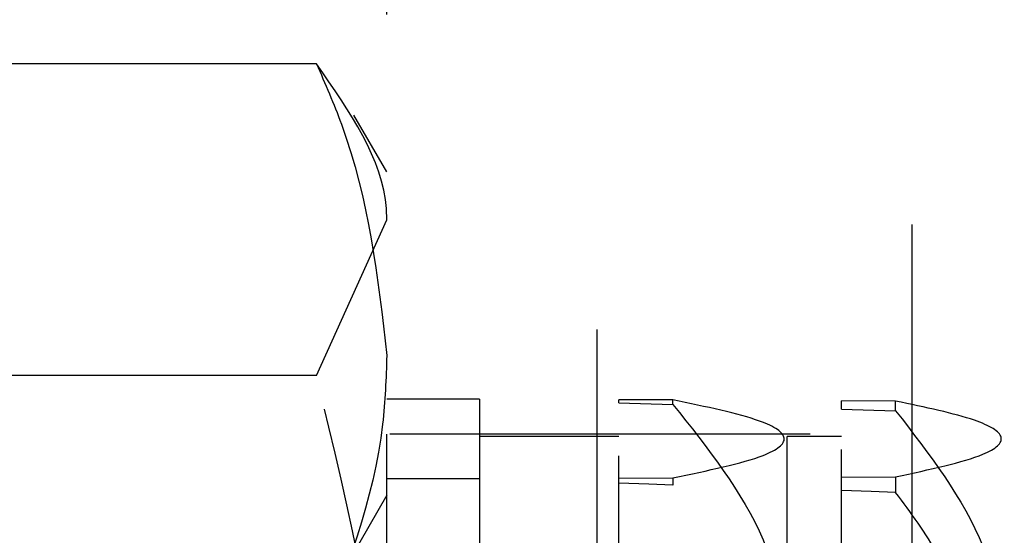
# Model space of a CAD drawing. Header units: inches. Extents: x 220 to 877, y 4 to 174.
# Tile 17 of 256: x 224.087 to 224.322, y 35.531 to 35.653. Entities that reach past the tile are written whole.
import ezdxf

# ---------------------------------------------------------------- set-up
doc = ezdxf.new("R2010")
doc.units = ezdxf.units.IN
doc.header["$LTSCALE"] = 0.5
doc.header["$MEASUREMENT"] = 0
doc.linetypes.add('HIDDEN', pattern=[0.225, 0.15, -0.075])
doc.layers.add('SID-M-H', color=4, linetype='HIDDEN')

msp = doc.modelspace()

# ---------------------------------------------------------------- linework, layer by layer
at = {"layer": 'SID-M-H'}
for p, q in [((224.22457, 42.17957), (224.22457, 35.17957)), ((224.17457, 35.05457), (224.17457, 35.80457)), ((224.29957, 35.80457), (224.29957, 35.05457)), ((224.15782, 35.64283), (224.06631, 35.64283)), ((224.17457, 35.61707), (224.16676, 35.63058)), ((224.15782, 35.56854), (224.17457, 35.60568)), ((224.15782, 35.56854), (224.06631, 35.56854)), ((224.19665, 35.56297), (224.17457, 35.56297)), ((224.19665, 35.56297), (224.19665, 35.44853)), ((224.24268, 35.56275), (224.22978, 35.56281)), ((224.22978, 35.56204), (224.22978, 35.56281)), ((224.24268, 35.56168), (224.24268, 35.56275)), ((224.29568, 35.5625), (224.28278, 35.56256)), ((224.28278, 35.56054), (224.28278, 35.56256)), ((224.29568, 35.56017), (224.29568, 35.5625)), ((224.22978, 35.44946), (224.22978, 35.56204)), ((224.22978, 35.56204), (224.24268, 35.56168)), ((224.28278, 35.45096), (224.28278, 35.56054)), ((224.28278, 35.56054), (224.29568, 35.56017)), ((224.47533, 35.55457), (224.17457, 35.55457)), ((224.22978, 35.55407), (224.19665, 35.55407)), ((224.26987, 35.30507), (224.26987, 35.55407)), ((224.28278, 35.55407), (224.26987, 35.55407)), ((224.19665, 35.544), (224.17457, 35.544)), ((224.22978, 35.54415), (224.24268, 35.54421)), ((224.24268, 35.54421), (224.24268, 35.5425)), ((224.28278, 35.5444), (224.29568, 35.54446)), ((224.29568, 35.54446), (224.29568, 35.54074)), ((224.23696, 35.54269), (224.22978, 35.54292)), ((224.24268, 35.5425), (224.23696, 35.54269)), ((224.17457, 35.54007), (224.16562, 35.52457)), ((224.28987, 35.54094), (224.28278, 35.54117)), ((224.29568, 35.54074), (224.28987, 35.54094))]:
    msp.add_line(p, q, dxfattribs=at)
for points, knots in [([(224.15782, 35.64283), (224.1599, 35.63805), (224.16978, 35.61543), (224.17246, 35.5919), (224.17457, 35.57334)], [0, 0, 0, 0, 0.211001, 1, 1, 1, 1]), ([(224.17457, 35.60568), (224.17455, 35.60656), (224.17431, 35.61911), (224.16577, 35.6314), (224.15782, 35.64283)], [0, 0, 0, 0, 0.070198, 1, 1, 1, 1]), ([(224.17457, 35.57334), (224.17438, 35.56789), (224.17359, 35.54438), (224.16467, 35.52146), (224.15782, 35.50385)], [0, 0, 0, 0, 0.231849, 1, 1, 1, 1]), ([(224.17457, 35.46191), (224.17455, 35.46443), (224.17431, 35.50044), (224.16577, 35.53573), (224.15782, 35.56854)], [0, 0, 0, 0, 0.070198, 1, 1, 1, 1]), ([(224.24268, 35.54421), (224.25094, 35.54593), (224.26487, 35.54883), (224.27109, 35.55365), (224.26403, 35.55833), (224.25052, 35.56113), (224.24268, 35.56275)], [0, 0, 0, 0, 0.3013153, 0.5078203, 0.7147228, 1, 1, 1, 1]), ([(224.29568, 35.54446), (224.30375, 35.54618), (224.31734, 35.54909), (224.32268, 35.5539), (224.31528, 35.55837), (224.3027, 35.56102), (224.29568, 35.5625)], [0, 0, 0, 0, 0.308852, 0.520576, 0.732518, 1, 1, 1, 1]), ([(224.24268, 35.56168), (224.25094, 35.55131), (224.26487, 35.53383), (224.27109, 35.50475), (224.26403, 35.4765), (224.25052, 35.45961), (224.24268, 35.44982)], [0, 0, 0, 0, 0.301315, 0.50782, 0.714723, 1, 1, 1, 1]), ([(224.29568, 35.56017), (224.30375, 35.54978), (224.31734, 35.53226), (224.32268, 35.50323), (224.31528, 35.47627), (224.3027, 35.46026), (224.29568, 35.45133)], [0, 0, 0, 0, 0.308852, 0.520576, 0.732518, 1, 1, 1, 1]), ([(224.24268, 35.41209), (224.24579, 35.41638), (224.25632, 35.43089), (224.2685, 35.45611), (224.27044, 35.49216), (224.25849, 35.52052), (224.24655, 35.53711), (224.24268, 35.5425)], [0, 0, 0, 0, 0.109863, 0.37209, 0.575506, 0.86224, 1, 1, 1, 1]), ([(224.31425, 35.50322), (224.3119, 35.51097), (224.30784, 35.52441), (224.2993, 35.53588), (224.29568, 35.54074)], [0, 0, 0, 0, 0.576313, 1, 1, 1, 1])]:
    msp.add_open_spline(points, degree=3, knots=knots, dxfattribs=at)

doc.saveas('drawing.dxf')
